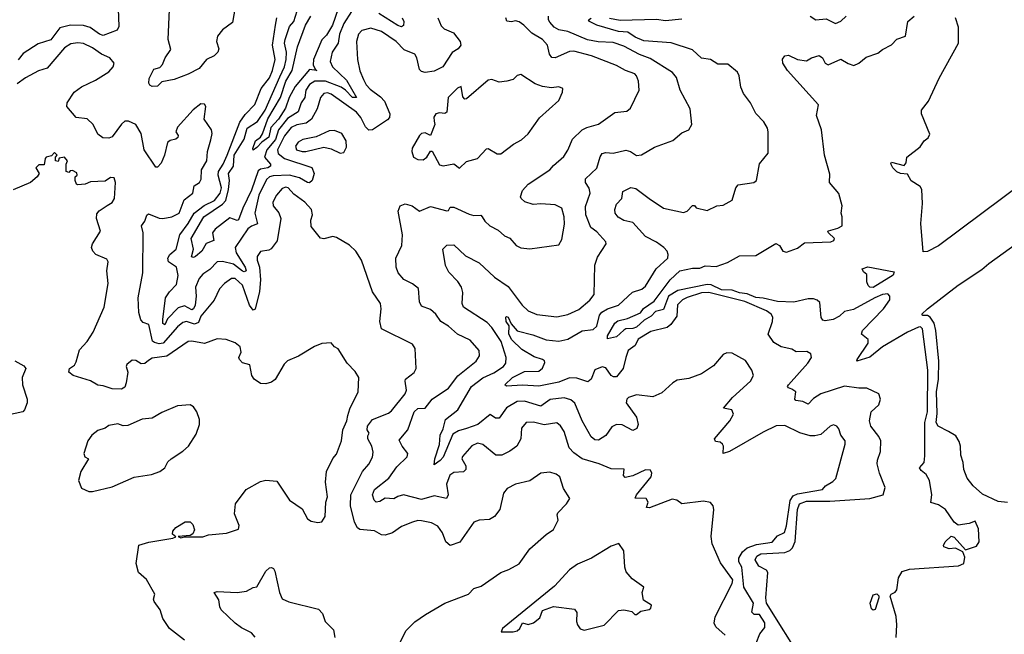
# Model space of a CAD drawing. Extents: x 1552294 to 1694791, y 811929 to 917222.
# Tile 55 of 256: x 1590363 to 1595810, y 836413 to 839816. Entities that reach past the tile are written whole.
import ezdxf

# ---------------------------------------------------------------- set-up
doc = ezdxf.new("R2010")
doc.units = 0

msp = doc.modelspace()

# ---------------------------------------------------------------- linework, layer by layer
at = {"layer": '0CON10XD'}
for points in [[(1591554.2, 839885), (1591539.7, 839800.3), (1591485, 839759.4), (1591456.3, 839723.7), (1591451.2, 839695), (1591464.6, 839655), (1591457.9, 839635), (1591439.4, 839615), (1591396.7, 839595), (1591355, 839544.7), (1591295, 839513.1), (1591216.7, 839485), (1591148.3, 839471.7), (1591125, 839447.5), (1591096.4, 839446.4), (1591082.3, 839452.3), (1591076.2, 839465), (1591079.5, 839490.5), (1591105, 839542.5), (1591138.3, 839551.7), (1591153, 839567), (1591166.7, 839605), (1591198.8, 839651.2), (1591184.4, 839705), (1591197.1, 839997.1)], [(1590907.7, 839875), (1590911.3, 839778.7), (1590902.3, 839757.7), (1590825, 839728.7), (1590805, 839735.2), (1590751.7, 839771.7), (1590715, 839783.3), (1590644.1, 839785.9), (1590585, 839769.6), (1590535, 839704.1), (1590465, 839681.7), (1590382.5, 839627.5), (1590355, 839592.9)], [(1592198.5, 839861.5), (1592155.7, 839794.3), (1592132.3, 839735), (1592124.4, 839685), (1592092.2, 839635), (1592080.6, 839585), (1592093.7, 839555), (1592171.3, 839481.3), (1592225.3, 839384.7), (1592203.9, 839385), (1592165.1, 839425.1), (1592141.1, 839441.1), (1592055.3, 839475.3), (1591995, 839474.4), (1591965, 839456.2), (1591945.6, 839425), (1591939.2, 839385), (1591918.9, 839355), (1591903.4, 839305), (1591845, 839268.8), (1591794.1, 839205), (1591778.4, 839151.6), (1591729.8, 839095), (1591717.6, 839055), (1591750.4, 839015), (1591749.6, 839005), (1591735, 838994.6), (1591695, 838988.3), (1591681.8, 838978.2), (1591645, 838871.9), (1591597.6, 838772.5), (1591572.2, 838707.8), (1591565, 838703.2), (1591525, 838718.5), (1591443.5, 838656.5), (1591429.5, 838635), (1591436.5, 838593.5), (1591394.2, 838575.8), (1591370, 838535), (1591335, 838504.7), (1591325, 838498.9), (1591313.6, 838503.6), (1591323.3, 838545), (1591311.4, 838605), (1591381.2, 838725), (1591485.2, 838795), (1591502.5, 838815), (1591518.7, 838875), (1591523.3, 838925), (1591518, 838965), (1591544.6, 839005), (1591548.9, 839065), (1591605.2, 839155), (1591621.3, 839215), (1591678, 839252), (1591720.5, 839315), (1591801, 839499), (1591827.4, 839555), (1591837.7, 839595), (1591838.9, 839635), (1591827.7, 839685), (1591830.7, 839705), (1591855, 839777.9), (1591878.4, 839805), (1591898.3, 839865)], [(1592125, 839875.8), (1592092.7, 839785), (1592059.5, 839730.5), (1592035, 839703.6), (1591987.2, 839595), (1591986.4, 839566.4), (1591998.3, 839538.3), (1592006, 839535), (1591965, 839539), (1591887.4, 839445), (1591853.1, 839385), (1591833.5, 839325), (1591794.3, 839265), (1591752, 839218), (1591741.8, 839165), (1591701.9, 839138.1), (1591675, 839107.5), (1591655, 839093.8), (1591652.9, 839102.9), (1591667.9, 839145), (1591694.8, 839165.2), (1591706.4, 839183.6), (1591735, 839267.4), (1591804.6, 839385), (1591835.1, 839475), (1591869.9, 839535), (1591899.6, 839665), (1591943.8, 839785), (1591972.4, 839835)], [(1592478.2, 839825), (1592486.9, 839805), (1592486.7, 839783.3), (1592475, 839776.9), (1592455, 839782.5), (1592349.2, 839849.2)], [(1594436.7, 836363.3), (1594457.5, 836415), (1594485, 836450), (1594485, 836476.2), (1594455, 836523.3), (1594425, 836522.5), (1594412.5, 836535), (1594422.9, 836585), (1594368, 836675), (1594357.4, 836785), (1594340.4, 836815), (1594340.9, 836835), (1594361, 836869), (1594388, 836892), (1594439.5, 836910.5), (1594526, 836924), (1594555, 836958), (1594593, 836977), (1594605, 837013.8), (1594625.8, 837154.2), (1594640.8, 837179.2), (1594665, 837190.4), (1594803.8, 837215), (1594820, 837235), (1594861.4, 837258.6), (1594878, 837275), (1594928.6, 837465), (1594928.6, 837485), (1594904.4, 837515), (1594895, 837551.2), (1594883.3, 837565), (1594865, 837572), (1594846.7, 837565), (1594795, 837519.2), (1594761.2, 837511.2), (1594735, 837511.9), (1594678.7, 837528.7), (1594595, 837568.9), (1594547.1, 837567.1), (1594475, 837532.9), (1594288.5, 837425), (1594253.8, 837415), (1594255.8, 837455), (1594251.2, 837465), (1594237.3, 837477.3), (1594211.4, 837481.4), (1594207.1, 837495), (1594291.5, 837595), (1594311.2, 837631.2), (1594302.5, 837655), (1594256.7, 837665), (1594306.6, 837725), (1594406.2, 837815), (1594422.3, 837845), (1594412.7, 837875), (1594378.5, 837928.5), (1594305, 837970), (1594275, 837971.1), (1594255, 837961.9), (1594200.9, 837899.1), (1594135, 837854.4), (1594065, 837830), (1594000.7, 837819.3), (1593975.5, 837804.5), (1593915, 837750.6), (1593865, 837727.5), (1593775, 837739.1), (1593730.5, 837725), (1593721.6, 837715), (1593717.8, 837695), (1593775.3, 837615), (1593783.6, 837575), (1593776.7, 837553.3), (1593755, 837540.6), (1593695, 837572), (1593665, 837575.5), (1593638.9, 837561.1), (1593605, 837514.3), (1593565, 837487.5), (1593545, 837489.2), (1593525, 837506), (1593475, 837594.4), (1593433.5, 837693.5), (1593411.6, 837711.6), (1593375, 837722.3), (1593297.3, 837712.7), (1593245, 837676.1), (1593155, 837703.1), (1593115, 837701.2), (1593055, 837666.9), (1593015, 837610), (1592995, 837609.3), (1592965, 837630.4), (1592898, 837575), (1592835, 837553), (1592790, 837540), (1592759, 837521), (1592705, 837394.4), (1592688.9, 837375), (1592655, 837352), (1592658.7, 837385), (1592685.9, 837464.1), (1592688.2, 837515), (1592705, 837550.5), (1592718.2, 837601.8), (1592786.7, 837655), (1592862.7, 837785), (1592925, 837833.3), (1592985, 837861.3), (1593038.4, 837895), (1593052.1, 837915), (1593054.8, 837945), (1593026, 838035), (1592975, 838112.5), (1592948.6, 838138.6), (1592817.1, 838225), (1592810, 838245), (1592813.3, 838305), (1592806.9, 838335), (1592786.8, 838366.8), (1592737.6, 838417.6), (1592718.2, 838455), (1592702.7, 838545), (1592725, 838568.2), (1592765, 838569.7), (1592828.5, 838508.5), (1592905, 838470.3), (1592990, 838390), (1593065, 838338.9), (1593142.1, 838235), (1593175, 838203.8), (1593224, 838184), (1593335, 838170.8), (1593395, 838183.3), (1593455, 838210.8), (1593517.3, 838262.7), (1593540.6, 838295), (1593545, 838457.5), (1593559.7, 838500.3), (1593606.2, 838575), (1593606, 838585), (1593555, 838641.2), (1593522.2, 838665), (1593493.7, 838735), (1593492.2, 838782.2), (1593518.2, 838855), (1593512.9, 838882.9), (1593493.6, 838915), (1593491.9, 838935), (1593555, 838994.2), (1593573.9, 839056.1), (1593585.5, 839074.5), (1593605, 839081.1), (1593645, 839077.1), (1593715, 839093.8), (1593742.5, 839085), (1593775, 839063.6), (1593802.2, 839067.8), (1593875, 839110.6), (1593975, 839146.9), (1594025, 839188.6), (1594065, 839205.8), (1594081.8, 839235), (1594072.2, 839322.2), (1594015.7, 839425), (1593995.5, 839495), (1593973.4, 839523.4), (1593850.8, 839600.8), (1593792.2, 839622.2), (1593705, 839668.4), (1593645, 839689.3), (1593562.4, 839692.4), (1593504.1, 839704.1), (1593395, 839750.6), (1593345, 839759.7), (1593319.6, 839775), (1593295, 839801.5), (1593287.3, 839815), (1593288.6, 839835)], [(1595211.6, 836395), (1595215.6, 836465), (1595211.6, 836511.6), (1595178.8, 836625), (1595183.3, 836635), (1595205, 836646), (1595215, 836658.8), (1595224.2, 836725), (1595245, 836761.4), (1595285, 836774.3), (1595556.9, 836793.1), (1595585, 836804.3), (1595590.5, 836840.5), (1595580, 836870), (1595539.3, 836889.3), (1595505, 836886.2), (1595475, 836897.5), (1595472.5, 836905), (1595481.9, 836925), (1595515, 836956.2), (1595531.7, 836951.7), (1595595, 836880), (1595655, 836902), (1595671.4, 836925), (1595667.4, 836997.4), (1595648.8, 837038.8), (1595615, 837026.7), (1595555, 837016.7), (1595533.2, 837033.2), (1595484.2, 837105), (1595445, 837129.1), (1595403.1, 837143.1), (1595408.6, 837185), (1595396.5, 837265), (1595377.4, 837297.4), (1595349.1, 837319.1), (1595340, 837335), (1595366, 837364), (1595370.9, 837400.9), (1595370.2, 837585), (1595385.6, 837645), (1595386.2, 837875), (1595358, 838105), (1595346, 838115), (1595335, 838113.8), (1595273.8, 838085), (1595135.4, 838005), (1595065, 837946.6), (1594994.4, 837924.4), (1594995.8, 837935), (1595057.1, 838025), (1595055.8, 838045.8), (1595020, 838075), (1595025.6, 838095), (1595141.3, 838215), (1595177.1, 838265), (1595176.7, 838285), (1595165, 838298), (1595135, 838293.6), (1595093.2, 838275), (1594975, 838211.6), (1594925, 838199.6), (1594897.8, 838175), (1594863.2, 838156.8), (1594818.2, 838148.2), (1594805, 838153.1), (1594796.8, 838166.8), (1594789.1, 838249.1), (1594775, 838263.1), (1594755, 838270.9), (1594725, 838270.8), (1594645, 838252.4), (1594555, 838254.9), (1594475, 838274.6), (1594435, 838277.9), (1594387.8, 838297.8), (1594345, 838303.1), (1594305, 838318.9), (1594245, 838320.8), (1594187.1, 838347.1), (1594165, 838349.3), (1594003.4, 838316.6), (1593951.6, 838285), (1593925, 838211.6), (1593880.4, 838199.6), (1593855.8, 838174.2), (1593817.7, 838152.3), (1593775, 838112.8), (1593755, 838105.3), (1593716.1, 838103.9), (1593704, 838096), (1593665, 838060), (1593615, 838048.8), (1593614.5, 838065), (1593654.7, 838135.3), (1593672.4, 838147.6), (1593725, 838161.3), (1593797.2, 838192.8), (1593814, 838216), (1593871.8, 838258.2), (1593961.8, 838375), (1594015, 838425.5), (1594085, 838440.8), (1594125, 838439.2), (1594155, 838453.5), (1594215, 838449.3), (1594279.2, 838470.8), (1594345, 838508.4), (1594435, 838510.4), (1594545, 838576.7), (1594566.7, 838565), (1594585, 838533.3), (1594605, 838528), (1594665, 838550), (1594705, 838580.6), (1594850, 838585), (1594865.9, 838594.1), (1594870, 838605), (1594836.7, 838635), (1594832.5, 838645), (1594837.5, 838647.5), (1594888.3, 838661.7), (1594913.3, 838675), (1594913.6, 838723.6), (1594906.7, 838745), (1594912, 838785), (1594895, 838853.8), (1594842, 838915), (1594845, 838960), (1594814.2, 839065), (1594799.2, 839205), (1594770, 839285), (1594781.4, 839345), (1594610.6, 839535), (1594584.8, 839575), (1594583.3, 839596.7), (1594595, 839615.3), (1594615, 839620), (1594665, 839595.6), (1594715, 839587.5), (1594743.3, 839605), (1594785, 839617.1), (1594804.1, 839604.1), (1594818.8, 839575), (1594835, 839566.2), (1594905, 839597.1), (1594945, 839572.9), (1594977.3, 839562.7), (1595005, 839574), (1595045, 839608.6), (1595109.7, 839630.3), (1595135, 839650), (1595185, 839675.7), (1595215, 839707.1), (1595262.5, 839725), (1595276.7, 839805), (1595311.8, 839835)], [(1594736.2, 839835), (1594767.5, 839815), (1594825, 839820.5), (1594875, 839794.7), (1594905, 839807.5), (1594935, 839834.3)], [(1592675.3, 839825.3), (1592695, 839781.4), (1592711.4, 839765), (1592762.8, 839742.8), (1592798.6, 839695), (1592802.9, 839675), (1592789.2, 839655), (1592755, 839634.2), (1592702.9, 839555), (1592655, 839530.9), (1592605, 839522.5), (1592585, 839528.1), (1592575, 839540), (1592560.5, 839605), (1592547.8, 839625), (1592489, 839649), (1592445.1, 839695.1), (1592365, 839750.8), (1592305, 839767.8), (1592255, 839756.1), (1592237.8, 839735), (1592225.7, 839695), (1592232.1, 839595), (1592245, 839532), (1592264.3, 839485), (1592279.4, 839455), (1592301.4, 839431.4), (1592359, 839389), (1592381.1, 839365), (1592410.5, 839295), (1592408.9, 839275), (1592398.1, 839261.9), (1592315, 839205.5), (1592295, 839204.4), (1592275, 839222.9), (1592250.6, 839275), (1592225, 839304.2), (1592085, 839403.8), (1592065, 839409.8), (1592045, 839406.8), (1592025.9, 839385), (1592007.9, 839322.1), (1591977.2, 839265), (1591946.9, 839243.1), (1591895, 839233.7), (1591865, 839218), (1591828.1, 839171.9), (1591788, 839095), (1591793.2, 839075), (1591826.8, 839046.8), (1591978.1, 838998.1), (1591992.2, 838965), (1591980.8, 838925), (1591966.8, 838913.2), (1591955, 838914.1), (1591910.5, 838940.5), (1591855, 838954.2), (1591765, 838951.4), (1591745, 838945.9), (1591728.6, 838931.4), (1591685.5, 838845), (1591663.3, 838745), (1591678.2, 838685), (1591645, 838673.2), (1591625, 838658.4), (1591554.8, 838555.2), (1591561.1, 838525), (1591609.6, 838445), (1591615, 838424.4), (1591605, 838419.8), (1591595, 838423.2), (1591545, 838461.5), (1591485, 838476.7), (1591454.4, 838475.6), (1591415, 838432.5), (1591375, 838407.5), (1591355, 838382.7), (1591334.9, 838335), (1591339.6, 838285), (1591333.5, 838235), (1591325, 838214.8), (1591315, 838210), (1591275, 838230.9), (1591238.8, 838221.2), (1591180, 838160), (1591165, 838127.1), (1591155, 838134), (1591154.2, 838155), (1591168.8, 838275), (1591190.5, 838309.5), (1591230.3, 838349.7), (1591240.1, 838400.1), (1591230.9, 838445), (1591186.5, 838475), (1591182, 838495), (1591193.6, 838516.4), (1591227.9, 838545), (1591248.8, 838625), (1591295, 838687.3), (1591327.1, 838745), (1591383.6, 838786.4), (1591440.4, 838815), (1591472.2, 838855), (1591478.9, 838885), (1591461.3, 838955), (1591462.2, 838975), (1591489, 839015), (1591511.2, 839065), (1591581.1, 839248.9), (1591609.8, 839290.2), (1591663.4, 839346.6), (1591698.9, 839435), (1591745, 839493.4), (1591761.6, 839535), (1591775.5, 839595), (1591762, 839675), (1591777, 839785), (1591785.8, 839825.8)], [(1592786.7, 837843.3), (1592888.8, 837925), (1592906.7, 837955), (1592904.4, 837985), (1592855, 838042.2), (1592784.2, 838075), (1592735, 838119.5), (1592693.1, 838145), (1592664.2, 838185), (1592635, 838212), (1592585, 838230), (1592574.6, 838254.6), (1592568.4, 838328.4), (1592535, 838353.5), (1592487.1, 838377.1), (1592455.5, 838415), (1592445.5, 838445), (1592444.4, 838495), (1592476.2, 838565), (1592480, 838625), (1592455.8, 838755), (1592468, 838785), (1592495, 838796.2), (1592534, 838785), (1592575, 838756.2), (1592635, 838781.4), (1592725, 838757.5), (1592735, 838760), (1592745, 838777.5), (1592765, 838778), (1592849.1, 838739.1), (1592875, 838732.5), (1592913.8, 838733.8), (1592921.2, 838725), (1592935, 838700), (1592964.2, 838675), (1593010.3, 838650.3), (1593045, 838618.8), (1593075, 838606.2), (1593110, 838565), (1593135, 838552), (1593185, 838548), (1593345, 838570), (1593361.2, 838598.8), (1593376.4, 838683.6), (1593374.5, 838724.5), (1593362.2, 838772.2), (1593325, 838790.5), (1593245, 838796.5), (1593203, 838793), (1593157.3, 838807.3), (1593136.7, 838825), (1593133.8, 838835), (1593145, 838870), (1593176.2, 838905), (1593295, 838984.5), (1593315, 839009.1), (1593372.3, 839057.7), (1593395.9, 839094.1), (1593421.5, 839155), (1593474.3, 839205.7), (1593500.4, 839219.6), (1593565, 839237.5), (1593655, 839301.1), (1593720.6, 839309.4), (1593742.5, 839325), (1593790.5, 839425), (1593786.7, 839475), (1593775.6, 839505), (1593765, 839516.5), (1593714.2, 839534.2), (1593665, 839562.3), (1593525.2, 839615.2), (1593428.1, 839641.9), (1593405, 839640.3), (1593325, 839605.3), (1593306.7, 839606.7), (1593294.2, 839624.2), (1593282.5, 839675), (1593255, 839706.2), (1593195, 839741.4), (1593151.4, 839785), (1593125, 839802.9), (1593105, 839810), (1593083.6, 839803.6), (1593057.5, 839807.5), (1593052.5, 839825)], [(1593967.5, 839687.5), (1593815, 839699.3), (1593768, 839718), (1593726.1, 839746.1), (1593675, 839749.6), (1593555, 839784.8), (1593515, 839804.7), (1593509.5, 839815), (1593525, 839824.6)], [(1593625, 839823.9), (1593685, 839813), (1593885, 839817.6), (1593935, 839810.5), (1594025, 839820.4)], [(1595925, 838921.8), (1595446.2, 838563.8), (1595385, 838533), (1595361.2, 838531.2), (1595347.7, 838687.7), (1595357.5, 838797.5), (1595354.3, 838875), (1595345, 838892), (1595294.1, 838924.1), (1595275, 838960), (1595235.8, 838964.2), (1595215, 838973.6), (1595192.5, 838995), (1595181.7, 839018.3), (1595185, 839026), (1595255, 839007.5), (1595267, 839023), (1595270, 839055), (1595345, 839112.5), (1595366.7, 839145), (1595388.8, 839161.2), (1595398.1, 839181.9), (1595350.9, 839295), (1595352.1, 839315), (1595390, 839365), (1595448.7, 839491.3), (1595556.6, 839685), (1595556.7, 839775), (1595539.6, 839825)], [(1592444.6, 836325), (1592501.2, 836435), (1592548.3, 836481.7), (1592606.8, 836523.2), (1592714.8, 836585.2), (1592845, 836634.6), (1592875, 836666), (1592915, 836679.3), (1593024.1, 836755), (1593068.5, 836771.5), (1593126.6, 836803.4), (1593185, 836886.7), (1593274.7, 836965.3), (1593316.4, 836993.6), (1593342.2, 837045), (1593335.8, 837075), (1593340, 837085), (1593388.2, 837135), (1593405.6, 837165), (1593371.2, 837221.2), (1593350, 837285), (1593329.8, 837299.8), (1593295, 837310.5), (1593246.2, 837305), (1593185, 837261.9), (1593105.6, 837244.4), (1593060.2, 837219.8), (1593040, 837195), (1593018, 837105), (1592988.8, 837065), (1592961.2, 837048.8), (1592904.1, 837045.9), (1592875, 837033.8), (1592797.3, 836922.7), (1592745, 836904.7), (1592720.9, 836925), (1592700.9, 836975), (1592675, 837011.1), (1592640.4, 837030.4), (1592585, 837041.8), (1592565, 837043.1), (1592535, 837034.5), (1592475, 837009.4), (1592425, 836974.4), (1592385, 836961.1), (1592365, 836963.1), (1592325.6, 836985.6), (1592245, 836994.3), (1592232, 837002), (1592215, 837034), (1592191.8, 837125), (1592193.8, 837185), (1592259.2, 837315), (1592294.7, 837355.3), (1592315.3, 837394.7), (1592317.8, 837422.2), (1592310, 837455), (1592288.2, 837495), (1592287.9, 837512.1), (1592295.9, 837525.9), (1592285.8, 837545.8), (1592286.9, 837565), (1592315, 837602.9), (1592402.4, 837637.6), (1592420.1, 837649.9), (1592495.5, 837745), (1592503.3, 837765), (1592494.5, 837814.5), (1592497.8, 837825), (1592545, 837862.1), (1592555.9, 837885), (1592549.6, 837995), (1592535, 838020), (1592364.4, 838105), (1592355.5, 838145), (1592363.1, 838215), (1592358.6, 838245), (1592315, 838308.8), (1592254.4, 838485), (1592223.1, 838535), (1592187.5, 838567.5), (1592115, 838610), (1592095, 838616.2), (1592045, 838603.3), (1592027, 838607), (1591975, 838670), (1591972.5, 838705), (1591982.5, 838735), (1591976.7, 838765), (1591939.2, 838805), (1591878.9, 838848.9), (1591847.1, 838885), (1591835, 838887.6), (1591815, 838880.8), (1591783.1, 838845), (1591763.1, 838805), (1591765.7, 838785), (1591797, 838747), (1591807.8, 838715), (1591787.8, 838592.2), (1591753.4, 838546.6), (1591741.2, 838538.8), (1591695, 838532), (1591677.1, 838505), (1591676.7, 838485), (1591689.6, 838445), (1591694.5, 838375), (1591689.9, 838310.1), (1591665, 838212.5), (1591655, 838207.8), (1591633.5, 838235), (1591595, 838345.4), (1591555, 838382.5), (1591535, 838382.2), (1591495, 838354.5), (1591467.3, 838325), (1591437.6, 838262.4), (1591365.3, 838175), (1591351.4, 838138.6), (1591329.5, 838130.5), (1591285, 838145.2), (1591265, 838138.8), (1591235, 838115.3), (1591155.7, 838024.3), (1591135, 838020.9), (1591107.7, 838027.7), (1591096.7, 838036.7), (1591077.5, 838127.5), (1591045, 838138.8), (1591033.2, 838153.2), (1591021.9, 838195), (1591018.1, 838275), (1591044.6, 838415), (1591046.2, 838636.2), (1591036.1, 838673.9), (1591055, 838700), (1591066.4, 838733.6), (1591075, 838740), (1591135, 838716), (1591154.3, 838714.3), (1591205, 838723.3), (1591245, 838744.4), (1591272.2, 838817.8), (1591320.4, 838855), (1591328.1, 838895), (1591356.7, 838915), (1591367.3, 838932.7), (1591368.6, 838985), (1591397.1, 839035), (1591401.3, 839085), (1591419.4, 839150.6), (1591427.1, 839185), (1591424, 839205), (1591382.9, 839265), (1591392, 839335), (1591385, 839348.8), (1591365, 839350), (1591323.2, 839316.8), (1591235, 839220), (1591226.9, 839195), (1591238.7, 839175), (1591237.5, 839162.5), (1591226.2, 839153.8), (1591195, 839147.5), (1591181.1, 839135), (1591163.8, 839065), (1591145, 839022), (1591125, 838998.8), (1591115, 838998.8), (1591052, 839095), (1591035.3, 839185), (1591005.8, 839235), (1590965, 839253.3), (1590945, 839253.1), (1590925, 839237.8), (1590875, 839167.5), (1590855, 839159.2), (1590822.4, 839162.4), (1590795, 839181.4), (1590770, 839235), (1590736.7, 839266.7), (1590675, 839273.5), (1590623.8, 839335), (1590625, 839355.6), (1590663.2, 839415), (1590705, 839443.8), (1590781.2, 839481.2), (1590855, 839526.4), (1590880.5, 839555), (1590884.4, 839575), (1590860.8, 839605), (1590815, 839623.8), (1590765, 839659.6), (1590715, 839684.2), (1590685, 839688.1), (1590645, 839681.2), (1590610.5, 839659.5), (1590515, 839546.5), (1590467, 839533), (1590395, 839494.5), (1590349.1, 839460.9)], [(1594694.4, 836265), (1594494.8, 836585), (1594490, 836615), (1594501.6, 836755), (1594495, 836768.4), (1594451.3, 836791.3), (1594431.6, 836825), (1594439.8, 836845), (1594462.2, 836857.8), (1594595, 836865.8), (1594623.3, 836876.7), (1594638.2, 836891.8), (1594653.3, 836926.7), (1594664.8, 837104.8), (1594676, 837135), (1594715, 837149.7), (1594845, 837150.2), (1595065, 837164.8), (1595140, 837185), (1595150.8, 837225), (1595119.5, 837305), (1595106.5, 837356.5), (1595107.7, 837377.7), (1595125.5, 837424.5), (1595125.8, 837485), (1595115, 837508.4), (1595071.1, 837565), (1595063.3, 837595), (1595072.9, 837645), (1595115, 837683.3), (1595125.6, 837715.6), (1595115, 837744.3), (1595050, 837775), (1595005, 837775.4), (1594925, 837787.2), (1594795, 837743.6), (1594755, 837718.8), (1594725, 837687.7), (1594695, 837702), (1594656.8, 837706.8), (1594651.4, 837715), (1594656.2, 837755), (1594635, 837770), (1594615, 837776.7), (1594610.8, 837785), (1594615.7, 837795), (1594722.7, 837915), (1594742.5, 837945), (1594740, 837965), (1594718.1, 837978.1), (1594657.3, 837977.3), (1594635, 837991.2), (1594574.5, 838004.5), (1594535, 838028), (1594504.2, 838075), (1594526.9, 838145), (1594529.1, 838169.1), (1594520.6, 838185), (1594495, 838204.6), (1594375, 838256), (1594175, 838306), (1594135, 838302.6), (1594055, 838278.5), (1594030.3, 838265), (1594002.6, 838237.4), (1593998.8, 838175), (1593965, 838127.7), (1593945, 838111.3), (1593855, 838088.8), (1593785, 838046.8), (1593768.3, 838011.7), (1593728.2, 837985), (1593716.3, 837945), (1593701.3, 837885), (1593665, 837839.4), (1593648.3, 837838.3), (1593635.5, 837845.5), (1593605, 837888), (1593585, 837894.3), (1593545, 837878.1), (1593524, 837826), (1593505, 837810.9), (1593445, 837830.3), (1593405, 837832.5), (1593345, 837808.4), (1593235, 837787.7), (1593145, 837792.2), (1593056.2, 837786.2), (1593046.7, 837795), (1593088.9, 837835), (1593155, 837867.8), (1593235, 837869.6), (1593255, 837886.7), (1593267.5, 837917.5), (1593266.4, 837926.4), (1593255.8, 837935), (1593208.6, 837948.6), (1593140.7, 837990.7), (1593085, 838042.8), (1593067.9, 838075), (1593070.5, 838120.5), (1593054.3, 838145), (1593051.8, 838168.2), (1593055, 838172.9), (1593065, 838169.1), (1593081.1, 838131.1), (1593114, 838094), (1593201, 838071), (1593275, 838042.9), (1593345, 838035.8), (1593395, 838047.7), (1593475, 838093.2), (1593535, 838100.2), (1593555, 838118.2), (1593570.8, 838179.2), (1593582.6, 838197.4), (1593614.9, 838215.1), (1593675, 838234.8), (1593752, 838308), (1593805, 838323.2), (1593825, 838340), (1593883.9, 838436.1), (1593947.5, 838495), (1593950.5, 838515), (1593943.9, 838533.9), (1593926.5, 838555), (1593885, 838584.6), (1593825, 838615.4), (1593755, 838692.7), (1593705, 838704.2), (1593672.8, 838722.8), (1593657.3, 838745), (1593655.5, 838764.5), (1593664.3, 838795), (1593694.5, 838825.5), (1593698.6, 838865), (1593742.9, 838887.1), (1593771.4, 838881.4), (1593844.2, 838825), (1593925, 838771.4), (1594035, 838748), (1594055, 838756.2), (1594085, 838787.5), (1594095, 838787.5), (1594104.4, 838774.4), (1594165, 838760), (1594220, 838785), (1594255, 838788.8), (1594305, 838816.7), (1594324.4, 838885.6), (1594337.8, 838902.2), (1594423.3, 838915), (1594438.1, 838925), (1594455, 839017.5), (1594503, 839077), (1594504, 839195), (1594499.2, 839215), (1594479.4, 839249.4), (1594435, 839296), (1594405.5, 839355.5), (1594367.6, 839407.6), (1594352, 839442), (1594342.9, 839505), (1594334.3, 839525), (1594279.4, 839569.4), (1594225, 839568.6), (1594185, 839594.3), (1594135, 839603.3), (1594085, 839648), (1593967.5, 839687.5)], [(1592795, 838994.3), (1592835, 839030.6), (1592895, 839047.5), (1592945, 839100), (1592955, 839102.5), (1593003.4, 839073.4), (1593025, 839073.8), (1593095, 839127.1), (1593139.3, 839150.7), (1593175, 839183.8), (1593237.9, 839272.1), (1593345, 839367.5), (1593366.2, 839415), (1593366.7, 839435), (1593345, 839443.8), (1593305, 839438.8), (1593255, 839445.8), (1593215, 839460), (1593135, 839511.9), (1593115, 839505.7), (1593092, 839485), (1593057.5, 839475), (1593015, 839470), (1592975, 839483.8), (1592955, 839480.8), (1592835, 839378), (1592825, 839376.2), (1592815, 839388.8), (1592805, 839445.5), (1592785, 839436.4), (1592733.3, 839385), (1592725, 839303.3), (1592715, 839296.2), (1592685, 839299.2), (1592665, 839294), (1592654.5, 839275.5), (1592656.1, 839253.9), (1592659.2, 839235), (1592636.2, 839173.8), (1592605, 839188.8), (1592585, 839186.2), (1592574, 839175), (1592533.8, 839105), (1592531.2, 839085), (1592541.2, 839055), (1592565, 839040.8), (1592595, 839039.2), (1592615.6, 839054.4), (1592635, 839087.5), (1592645, 839087.5), (1592685, 839011.5), (1592705, 839006.4), (1592765, 839017.5), (1592795, 838994.3)], [(1592135, 839076), (1592155, 839080), (1592170.3, 839109.7), (1592168.6, 839145), (1592144, 839185), (1592105, 839202.2), (1592075, 839200), (1592002.2, 839167.8), (1591928.1, 839151.9), (1591902.8, 839137.2), (1591888.2, 839115), (1591894.4, 839095), (1591925, 839086.5), (1591945, 839085.8), (1592045, 839109.2), (1592085, 839101.5), (1592135, 839076)], [(1591275, 836380), (1591192, 836445), (1591155, 836500), (1591139, 836549), (1591105.7, 836595), (1591102.9, 836607.1), (1591110, 836635), (1591065, 836716), (1591019.1, 836755), (1591007.1, 836805), (1591022.5, 836907.5), (1591076.8, 836923.2), (1591210, 836945), (1591227, 836953), (1591208.3, 836968.3), (1591209.2, 836985), (1591227.1, 837005), (1591277.5, 837035), (1591305, 837035.6), (1591320.9, 837020.9), (1591328.9, 836991.1), (1591320.5, 836969.5), (1591305, 836960), (1591240, 836955), (1591255, 836947.5), (1591275, 836952.5), (1591375, 836953.3), (1591406.4, 836963.6), (1591506.6, 836973.4), (1591572.5, 836995), (1591576.7, 837015), (1591550.5, 837080.5), (1591556.2, 837135), (1591615.7, 837214.3), (1591695, 837260), (1591725, 837265.7), (1591785, 837261.2), (1591855.7, 837155.7), (1591925, 837107.5), (1591955, 837053.3), (1591975, 837040), (1592011.7, 837031.7), (1592035, 837036.2), (1592052.9, 837065), (1592055.6, 837144.4), (1592065.6, 837175), (1592054.3, 837255), (1592059.2, 837315), (1592095, 837386.7), (1592115, 837410), (1592143.1, 837485), (1592149.5, 837545), (1592172.1, 837595), (1592177.1, 837625), (1592188.1, 837661.9), (1592234.5, 837755), (1592238, 837835), (1592218.8, 837868.8), (1592173.8, 837915), (1592125, 837993.3), (1592104.2, 838004.2), (1592085, 838026.7), (1592035, 838023.3), (1591992.7, 838007.3), (1591905, 837952), (1591845, 837927.5), (1591825, 837908), (1591775.8, 837824.2), (1591755, 837808.8), (1591725, 837798.9), (1591695, 837802.2), (1591659.4, 837825), (1591647.3, 837845), (1591635.4, 837905.4), (1591595, 837916.2), (1591578, 837935), (1591575.7, 837945), (1591587.5, 837975), (1591582.5, 838005), (1591555, 838026), (1591505, 838046), (1591455, 838048.6), (1591385, 838022.5), (1591315, 838036.5), (1591295, 838034.4), (1591177.5, 837952.5), (1591095, 837942.4), (1591075, 837929.6), (1591055, 837912.2), (1591035, 837910), (1591005, 837928), (1590985, 837931.2), (1590955, 837906.2), (1590952, 837895), (1590961.4, 837865), (1590952.2, 837805), (1590945, 837782), (1590925, 837770.4), (1590875, 837771.6), (1590825, 837789.3), (1590795, 837791.5), (1590755, 837816.2), (1590658.8, 837845), (1590633.8, 837865), (1590638.8, 837885), (1590665, 837904), (1590675, 837921.2), (1590692.6, 837987.4), (1590735, 838033.3), (1590768.5, 838085), (1590830.2, 838225), (1590851.6, 838355), (1590844.8, 838425), (1590851.9, 838475), (1590845, 838490), (1590784.4, 838515), (1590766.9, 838535), (1590760, 838555), (1590765.6, 838575), (1590809.2, 838645), (1590787.3, 838715), (1590789.8, 838740.2), (1590802.5, 838757.5), (1590847.3, 838787.3), (1590875, 838804.4), (1590887.5, 838825), (1590893.5, 838915), (1590885, 838940), (1590865, 838942), (1590835, 838920.8), (1590755, 838918.1), (1590725, 838904.6), (1590685, 838900.8), (1590676.7, 838905), (1590670, 838925), (1590670, 838945), (1590680, 838955), (1590678.3, 838968.3), (1590655, 838980), (1590641.7, 838978.3), (1590635, 838970), (1590620, 838975), (1590620, 839015), (1590627.5, 839035), (1590610, 839055), (1590581.7, 839048.3), (1590575, 839030), (1590560, 839035), (1590560, 839055), (1590570, 839065), (1590555, 839080), (1590538.3, 839061.7), (1590510, 839055), (1590503, 839047), (1590498.3, 839011.7), (1590468.3, 839011.7), (1590452.5, 838995), (1590470, 838965), (1590460, 838945), (1590422.9, 838915), (1590326.4, 838873.6)], [(1595827.7, 837142.3), (1595775, 837148.5), (1595688.3, 837188.3), (1595636.7, 837235), (1595605, 837277.5), (1595585.3, 837325), (1595583, 837365), (1595569.8, 837405), (1595567.8, 837455), (1595560.2, 837480.2), (1595542.4, 837512.4), (1595501.2, 837535), (1595444.7, 837564.7), (1595432.4, 837585), (1595438.1, 837635), (1595434.4, 837755), (1595445.8, 837825), (1595447.6, 837925), (1595431.7, 838095), (1595421.4, 838135), (1595399.4, 838169.4), (1595385, 838178.4), (1595358.7, 838178.7), (1595353.2, 838185), (1595384.2, 838215), (1595554.7, 838345.3), (1595685, 838433.5), (1595723.3, 838466.7), (1596028.4, 838685)], [(1595085, 838333), (1595065.8, 838335), (1595057.1, 838345), (1595050, 838365), (1595050, 838405), (1595030.5, 838420.5), (1595024, 838436), (1595055, 838448.2), (1595199.8, 838419.8), (1595195, 838401.4), (1595085, 838333)], [(1590335, 837926.2), (1590385, 837898.8), (1590396.7, 837885), (1590376.2, 837835), (1590377.5, 837795), (1590404.2, 837715), (1590404.3, 837695), (1590390, 837655), (1590380, 837645), (1590295, 837625.7)], [(1594265, 836407.9), (1594214, 836454), (1594204.5, 836475), (1594210.9, 836509.1), (1594305, 836693.6), (1594308.3, 836715), (1594239.1, 836809.1), (1594193.5, 836913.5), (1594188, 836955), (1594202.5, 837105), (1594199.2, 837125), (1594185, 837142.1), (1594145, 837150.8), (1594025, 837135.8), (1593997.5, 837155), (1593972.2, 837162.2), (1593846.6, 837113.4), (1593830, 837115), (1593838.8, 837145), (1593827.5, 837165), (1593767.5, 837167.5), (1593774.4, 837185), (1593855.8, 837285), (1593860, 837305), (1593851.7, 837321.7), (1593825, 837324), (1593755, 837290), (1593711.3, 837281.3), (1593702.7, 837292.7), (1593707.3, 837327.3), (1593635, 837329.5), (1593567.5, 837357.5), (1593475, 837385.3), (1593427.5, 837417.5), (1593401.6, 837445), (1593374.4, 837535), (1593355, 837568), (1593335, 837584.2), (1593265, 837572.1), (1593205, 837586.8), (1593164, 837585), (1593139.4, 837555), (1593135.8, 837495), (1593112, 837455), (1593075, 837426.9), (1593030, 837405), (1592996.7, 837405), (1592925, 837464.4), (1592895, 837472.2), (1592864, 837456), (1592812.3, 837397.7), (1592809.5, 837385), (1592830, 837345), (1592831.1, 837325), (1592818.1, 837311.9), (1592765, 837308.9), (1592741.5, 837295), (1592723.3, 837245), (1592732.5, 837185), (1592724.5, 837165.5), (1592655, 837179.7), (1592585, 837158.9), (1592485, 837184.5), (1592455, 837176.7), (1592432.7, 837162.7), (1592385, 837166.9), (1592355, 837149.1), (1592335, 837144.7), (1592322.9, 837155), (1592313.5, 837185), (1592326.2, 837215), (1592405, 837277.3), (1592449.3, 837340.7), (1592505.5, 837395), (1592510.6, 837415), (1592478.9, 837455), (1592462.2, 837487.8), (1592510, 837545), (1592545, 837645.5), (1592565, 837662.3), (1592605, 837665.6), (1592645, 837715.4), (1592735, 837775.5), (1592786.7, 837843.3)], [(1590765, 837204), (1590875, 837230), (1590995, 837284), (1591092.3, 837297.7), (1591137.5, 837315), (1591165.9, 837334.1), (1591182.7, 837367.3), (1591200, 837385), (1591265, 837426.7), (1591296.7, 837455), (1591339.5, 837520.5), (1591356.7, 837575), (1591357, 837603), (1591342.5, 837645), (1591325, 837673.3), (1591305, 837683.8), (1591235, 837678.1), (1591148.3, 837641.7), (1591095, 837610), (1591040, 837605), (1590960, 837570), (1590935, 837567.1), (1590905, 837578.8), (1590855, 837570), (1590835.9, 837554.1), (1590795, 837540.8), (1590762, 837515), (1590740, 837485), (1590717.5, 837415), (1590722.5, 837395), (1590742.5, 837385), (1590700, 837315), (1590688, 837265), (1590705, 837222), (1590744.2, 837204.2), (1590765, 837204)], [(1593026.2, 836426.2), (1593093.1, 836426.9), (1593115, 836432.9), (1593128.8, 836445), (1593145, 836476.2), (1593175, 836467.5), (1593205, 836477.5), (1593240, 836505), (1593255.5, 836544.5), (1593315, 836567.9), (1593432.2, 836552.2), (1593444.6, 836534.6), (1593443.1, 836485), (1593448.2, 836465), (1593463.4, 836443.4), (1593485, 836435.5), (1593596.9, 836463.1), (1593675, 836545.2), (1593705, 836548.2), (1593733.1, 836543.1), (1593748.8, 836538.8), (1593765, 836522.5), (1593775, 836522.5), (1593798.3, 836541.7), (1593845, 836550), (1593855, 836557.5), (1593858.8, 836575), (1593813, 836603), (1593806.7, 836645), (1593815.7, 836675), (1593751.1, 836721.1), (1593718.3, 836758.3), (1593710.9, 836785), (1593705.7, 836875.7), (1593677.5, 836915), (1593635, 836901.7), (1593526.2, 836833.8), (1593449.2, 836800.8), (1593405, 836770.8), (1593321.2, 836678.8), (1593032.9, 836445), (1593026.2, 836426.2)], [(1591665, 836397.5), (1591645, 836421.9), (1591589.2, 836449.2), (1591555.2, 836475.2), (1591477.9, 836547.9), (1591469.1, 836565), (1591464.8, 836604.8), (1591439.2, 836645), (1591455, 836650.8), (1591565, 836644.5), (1591617.2, 836652.8), (1591655, 836672.5), (1591675, 836676.2), (1591725, 836762.9), (1591745, 836781.4), (1591755, 836782.5), (1591766.6, 836776.6), (1591773.4, 836763.4), (1591799.6, 836645), (1591815, 836610), (1591852.4, 836592.4), (1592015, 836552.2), (1592037.9, 836527.9), (1592053.3, 836483.3), (1592098.3, 836438.3), (1592105.6, 836395)], [(1595085, 836546.7), (1595074.2, 836554.2), (1595067.5, 836585), (1595085, 836632.5), (1595105, 836636.7), (1595115.9, 836625.9), (1595116, 836615), (1595095, 836550), (1595085, 836546.7)]]:
    msp.add_lwpolyline(points, dxfattribs=at)

doc.saveas('drawing.dxf')
